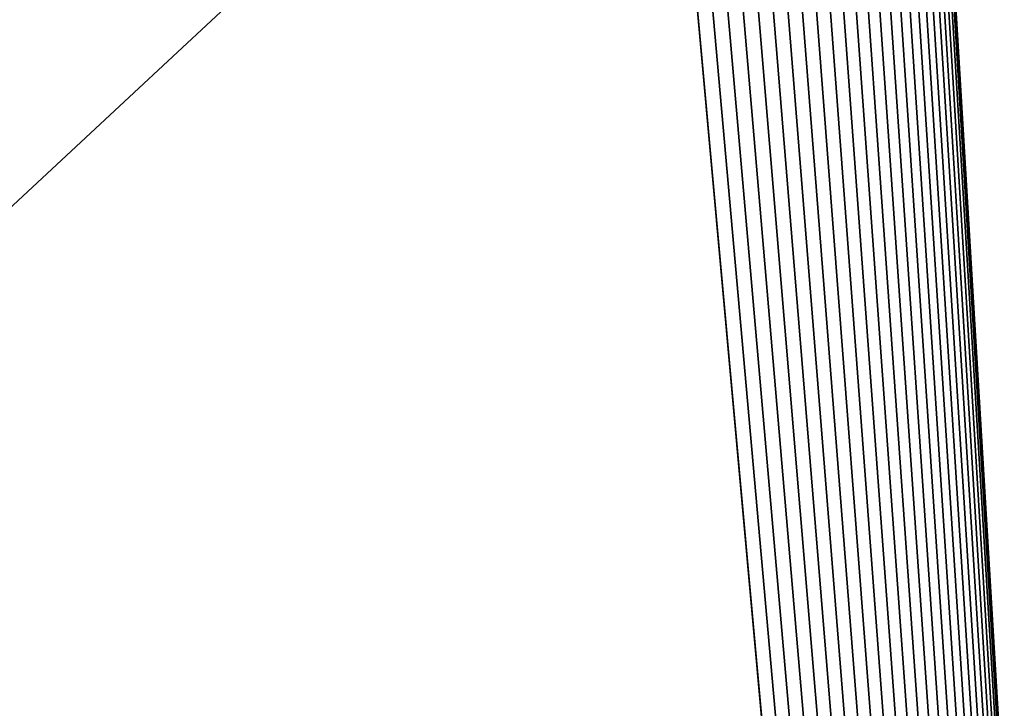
# Model space of a CAD drawing. Extents: x -260 to 260, y -882 to 882.
# Tile 197 of 234: x 167 to 217, y 532 to 566. Entities that reach past the tile are written whole.
import ezdxf

# ---------------------------------------------------------------- set-up
doc = ezdxf.new("R2010")
doc.units = 0
doc.header["$LTSCALE"] = 21.359881
doc.layers.add('1', color=7, linetype='CONTINUOUS')
doc.layers.add('2', color=7, linetype='CONTINUOUS')

msp = doc.modelspace()

# ---------------------------------------------------------------- linework, layer by layer
at = {"layer": '1', "color": 7, "linetype": 'CONTINUOUS'}
for points in [[(253.525, 812.5), (-253.525, 0), (253.525, 0), (253.525, 812.5)], [(-253.525, 0), (253.525, 812.5), (116.582, 650.819), (-253.525, 0)]]:
    msp.add_3dface(points, dxfattribs=at)
at = {"layer": '2', "color": 7, "linetype": 'CONTINUOUS'}
for points in [[(212.474, 600.801, -9), (260.487, 812.5, -9), (239.733, 145.44, -9), (212.474, 600.801, -9)], [(212.5, 600, -9), (212.474, 600.801, -9), (239.733, 145.44, -9), (212.5, 600, -9)], [(212.474, 599.199, -9), (212.5, 600, -9), (239.733, 145.44, -9), (212.474, 599.199, -9)], [(212.397, 598.402, -9), (212.474, 599.199, -9), (239.733, 145.44, -9), (212.397, 598.402, -9)], [(212.27, 597.611, -9), (212.397, 598.402, -9), (239.733, 145.44, -9), (212.27, 597.611, -9)], [(212.091, 596.83, -9), (212.27, 597.611, -9), (239.733, 145.44, -9), (212.091, 596.83, -9)], [(211.863, 596.061, -9), (212.091, 596.83, -9), (239.733, 145.44, -9), (211.863, 596.061, -9)], [(211.587, 595.309, -9), (211.863, 596.061, -9), (239.733, 145.44, -9), (211.587, 595.309, -9)], [(211.262, 594.576, -9), (211.587, 595.309, -9), (239.733, 145.44, -9), (211.262, 594.576, -9)], [(210.892, 593.866, -9), (211.262, 594.576, -9), (239.733, 145.44, -9), (210.892, 593.866, -9)], [(210.476, 593.181, -9), (210.892, 593.866, -9), (239.733, 145.44, -9), (210.476, 593.181, -9)], [(210.018, 592.524, -9), (210.476, 593.181, -9), (239.733, 145.44, -9), (210.018, 592.524, -9)], [(209.518, 591.897, -9), (210.018, 592.524, -9), (239.733, 145.44, -9), (209.518, 591.897, -9)], [(208.979, 591.304, -9), (209.518, 591.897, -9), (239.733, 145.44, -9), (208.979, 591.304, -9)], [(208.404, 590.747, -9), (208.979, 591.304, -9), (239.733, 145.44, -9), (208.404, 590.747, -9)], [(207.794, 590.227, -9), (208.404, 590.747, -9), (239.733, 145.44, -9), (207.794, 590.227, -9)], [(207.152, 589.748, -9), (207.794, 590.227, -9), (239.733, 145.44, -9), (207.152, 589.748, -9)], [(206.48, 589.311, -9), (207.152, 589.748, -9), (239.733, 145.44, -9), (206.48, 589.311, -9)], [(205.06, 588.57, -9), (205.782, 588.918, -9), (239.733, 145.44, -9), (205.06, 588.57, -9)], [(205.782, 588.918, -9), (206.48, 589.311, -9), (239.733, 145.44, -9), (205.782, 588.918, -9)], [(204.317, 588.269, -9), (205.06, 588.57, -9), (239.733, 145.44, -9), (204.317, 588.269, -9)], [(202.782, 587.813, -9), (203.557, 588.017, -9), (239.733, 145.44, -9), (202.782, 587.813, -9)], [(203.557, 588.017, -9), (204.317, 588.269, -9), (239.733, 145.44, -9), (203.557, 588.017, -9)], [(43.72, 587.297, -9), (199.599, 587.506, -9), (136.739, 529, -9), (43.72, 587.297, -9)], [(136.739, 529, -9), (199.599, 587.506, -9), (239.599, 146.31, -9), (136.739, 529, -9)], [(199.599, 587.506, -9), (200.401, 587.506, -9), (239.733, 145.44, -9), (199.599, 587.506, -9)], [(239.599, 146.31, -9), (199.599, 587.506, -9), (239.683, 145.878, -9), (239.599, 146.31, -9)], [(239.683, 145.878, -9), (199.599, 587.506, -9), (239.733, 145.44, -9), (239.683, 145.878, -9)], [(200.401, 587.506, -9), (201.2, 587.558, -9), (239.733, 145.44, -9), (200.401, 587.506, -9)], [(201.2, 587.558, -9), (201.995, 587.66, -9), (239.733, 145.44, -9), (201.2, 587.558, -9)], [(201.995, 587.66, -9), (202.782, 587.813, -9), (239.733, 145.44, -9), (201.995, 587.66, -9)]]:
    msp.add_3dface(points, dxfattribs=at)

doc.saveas('drawing.dxf')
